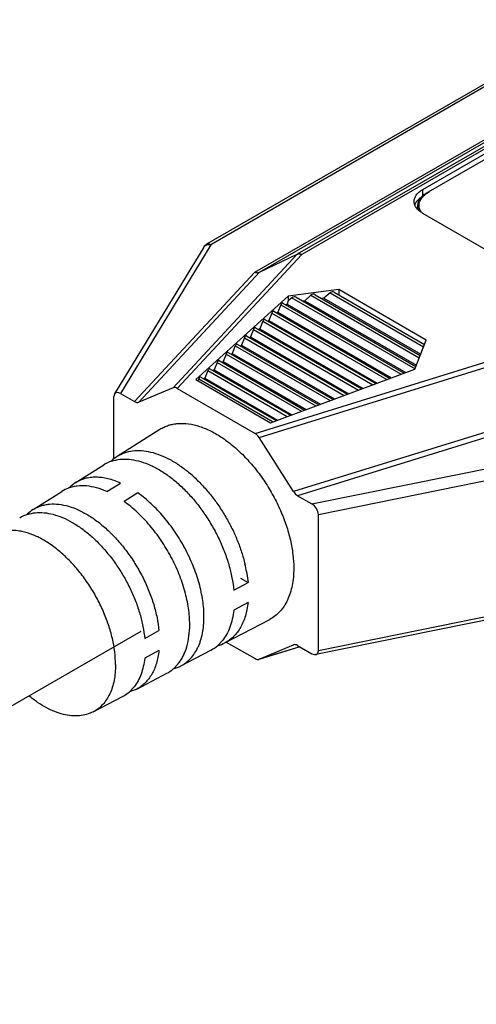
# Model space of a CAD drawing. Header units: inches. Extents: x 0.2 to 16.8, y 0.2 to 10.8.
# Tile 5 of 37: x 4.534 to 4.81, y 8.955 to 9.551. Entities that reach past the tile are written whole.
import ezdxf

# ---------------------------------------------------------------- set-up
doc = ezdxf.new("R2010")
doc.units = ezdxf.units.IN
doc.header["$LTSCALE"] = 0.935
doc.header["$MEASUREMENT"] = 0
doc.layers.get('0').update_dxf_attribs({"linetype": 'CONTINUOUS'})
doc.layers.add('02___PRT_ALL_AXES', color=7, linetype='CONTINUOUS')

msp = doc.modelspace()

# ---------------------------------------------------------------- linework, layer by layer
at = {"color": 7, "linetype": 'CONTINUOUS'}
for p, q in [((4.88229, 9.55059), (4.64684, 9.41466)), ((4.88221, 9.54886), (4.64934, 9.41441)), ((4.92469, 9.53736), (4.70171, 9.40863)), ((4.92705, 9.53705), (4.70443, 9.40852)), ((4.67608, 9.39781), (4.90235, 9.52845)), ((4.67879, 9.3977), (4.90471, 9.52813)), ((4.89891, 9.51777), (4.77747, 9.44766)), ((4.89661, 9.51298), (4.77959, 9.44541)), ((4.77747, 9.44766), (4.77747, 9.44392)), ((4.77449, 9.43589), (4.77327, 9.43751)), ((4.77454, 9.43837), (4.77454, 9.4359)), ((4.77747, 9.43357), (4.86002, 9.38591)), ((4.64507, 9.41292), (4.59107, 9.3241)), ((4.64934, 9.41441), (4.59463, 9.3244)), ((4.64558, 9.41356), (4.64691, 9.41432)), ((4.64691, 9.41432), (4.64788, 9.4145)), ((4.64788, 9.4145), (4.64934, 9.41441)), ((4.70171, 9.40863), (4.62658, 9.32777)), ((4.70443, 9.40852), (4.62905, 9.32739)), ((4.67879, 9.3977), (4.70171, 9.40863)), ((4.60325, 9.31942), (4.67608, 9.39781)), ((4.60572, 9.31904), (4.67879, 9.3977)), ((4.72689, 9.38725), (4.69627, 9.38323)), ((4.77979, 9.35671), (4.72689, 9.38725)), ((4.69627, 9.38323), (4.64024, 9.3328)), ((4.77283, 9.33903), (4.77979, 9.35671)), ((4.6761, 9.30022), (4.81662, 9.34374)), ((4.67857, 9.29775), (4.81864, 9.34113)), ((4.68548, 9.30669), (4.77283, 9.33903)), ((4.64024, 9.3328), (4.68548, 9.30669)), ((4.62658, 9.32777), (4.60572, 9.31904)), ((4.62905, 9.32739), (4.6761, 9.30022)), ((4.5907, 9.28488), (4.5907, 9.32258)), ((4.59463, 9.3244), (4.60325, 9.31942)), ((4.83566, 9.30713), (4.69943, 9.26494)), ((4.83768, 9.30451), (4.7019, 9.26246)), ((4.69943, 9.26494), (4.67857, 9.29775)), ((4.71053, 9.25749), (4.86642, 9.28908)), ((4.71445, 9.25114), (4.86916, 9.28249)), ((4.58644, 9.26502), (4.59479, 9.27016)), ((4.60522, 9.26414), (4.59687, 9.25899)), ((4.7019, 9.26246), (4.71053, 9.25749)), ((4.71445, 9.16867), (4.71445, 9.25114)), ((4.67096, 9.21656), (4.67188, 9.20992)), ((4.66325, 9.20526), (4.67188, 9.20992)), ((4.66725, 9.21259), (4.67188, 9.20992)), ((4.67188, 9.19786), (4.66325, 9.1932)), ((4.86806, 9.19776), (4.71288, 9.16631)), ((4.86916, 9.20002), (4.71445, 9.16867)), ((4.60935, 9.17616), (4.61798, 9.18082)), ((4.65636, 9.17476), (4.65351, 9.17181)), ((4.65874, 9.17389), (4.6761, 9.16387)), ((4.67857, 9.16349), (4.69943, 9.17221)), ((4.69943, 9.17221), (4.69959, 9.17227)), ((4.69943, 9.17221), (4.6996, 9.17226)), ((4.7019, 9.17183), (4.71053, 9.16686)), ((4.61798, 9.16876), (4.60935, 9.1641)), ((4.70317, 9.1711), (4.67841, 9.16343)), ((4.70316, 9.17111), (4.67857, 9.16349)), ((4.62668, 9.1577), (4.62959, 9.16072)), ((4.67841, 9.16343), (4.67857, 9.16349)), ((4.60297, 9.14686), (4.60012, 9.14384))]:
    msp.add_line(p, q, dxfattribs=at)
at = {"color": 40, "linetype": 'CONTINUOUS'}
msp.add_line((4.77986, 9.44544), (4.78162, 9.44659), dxfattribs=at)
at = {"color": 7, "linetype": 'CONTINUOUS'}
for centre, radius, start, end in [((4.77981, 9.43593), 0.00751, 148.52848, 152.83921), ((4.77911, 9.43628), 0.00673, 155.09918, 159.93451), ((4.77939, 9.43615), 0.00704, 152.87569, 155.10468), ((4.78203, 9.44294), 0.01033, 223.0937, 225.24558), ((4.64935, 9.41032), 0.00501, 120.01488, 148.68347), ((4.64763, 9.41136), 0.003, 133.0396, 148.68302), ((4.60468, 9.2675), 0.02229, 122.40632, 133.94596), ((4.59623, 9.26274), 0.0218, 108.49748, 122.30932), ((4.58144, 9.21104), 0.08529, 47.24847, 49.70966), ((4.57053, 9.24704), 0.02131, 109.90511, 122.32392), ((4.5449, 9.23121), 0.02099, 108.00717, 122.30533), ((4.55328, 9.23606), 0.02137, 122.38143, 134.48944), ((4.58531, 9.20097), 0.08706, 10.31681, 13.35536), ((4.63924, 9.18824), 0.02176, 297.68192, 310.9716), ((4.6476, 9.19314), 0.02222, 285.49682, 297.61712), ((4.61275, 9.1739), 0.02136, 297.68821, 310.67557), ((4.58627, 9.15956), 0.02095, 297.68378, 311.36542)]:
    msp.add_arc(centre, radius, start, end, dxfattribs=at)
at = {"color": 40, "linetype": 'CONTINUOUS'}
for centre, radius, start, end in [((4.78983, 9.43189), 0.01683, 126.35492, 128.08154), ((4.78296, 9.4386), 0.00774, 209.82906, 214.11948)]:
    msp.add_arc(centre, radius, start, end, dxfattribs=at)
at = {"color": 7, "linetype": 'CONTINUOUS'}
for centre, major_axis, ratio, start_param, end_param in [((4.62905, 9.32331), (-0.00272, 0.00433), 0.576264, -0.828859, -0.09582), ((4.59463, 9.32032), (-0.00304, 0.00433), 0.571226, -0.887946, 0.68285), ((4.60325, 9.32351), (-0.00272, 0.00433), 0.576264, -3.970451, -3.237413), ((4.6761, 9.29614), (-0.00272, 0.00433), 0.576264, -1.561897, -0.828859), ((4.7019, 9.26655), (-0.00272, 0.00433), 0.576264, -4.70349, -3.970451), ((4.71053, 9.2534), (-0.00304, 0.00433), 0.571226, -2.458742, -0.887946), ((4.7019, 9.16775), (-0.00272, 0.00433), 0.576264, -0.828859, -0.152654), ((4.71053, 9.17094), (-0.00304, 0.00433), 0.571226, 2.253647, 3.824443), ((4.6761, 9.16795), (-0.00272, 0.00433), 0.576264, -3.970451, -3.294247)]:
    msp.add_ellipse(centre, major_axis=major_axis, ratio=ratio, start_param=start_param, end_param=end_param, dxfattribs=at)
for points, knots in [([(4.77242, 9.44062), (4.77242, 9.44094), (4.77247, 9.4416), (4.77273, 9.44258), (4.77314, 9.44353), (4.77393, 9.4448), (4.77534, 9.44628), (4.77671, 9.44722), (4.77747, 9.44766)], [0, 0, 0, 0, 0.108104, 0.21824, 0.332242, 0.451667, 0.710696, 1, 1, 1, 1]), ([(4.77327, 9.43751), (4.773, 9.438), (4.77257, 9.439), (4.77242, 9.44009), (4.77242, 9.44062)], [0, 0, 0, 0, 0.511513, 1, 1, 1, 1]), ([(4.77628, 9.44281), (4.77569, 9.44239), (4.77462, 9.4415), (4.77374, 9.44041), (4.7734, 9.43985)], [0, 0, 0, 0, 0.52475, 1, 1, 1, 1]), ([(4.77959, 9.44541), (4.7792, 9.44519), (4.77846, 9.44472), (4.77745, 9.44394), (4.77657, 9.4431), (4.77584, 9.44221), (4.77526, 9.44129), (4.77485, 9.44033), (4.77459, 9.43936), (4.77454, 9.4387), (4.77454, 9.43837)], [0, 0, 0, 0, 0.148526, 0.289501, 0.422741, 0.548645, 0.667995, 0.781939, 0.891988, 1, 1, 1, 1]), ([(4.77454, 9.43837), (4.77454, 9.43808), (4.77458, 9.43749), (4.77479, 9.43661), (4.77512, 9.43575), (4.77543, 9.4352), (4.7756, 9.43493)], [0, 0, 0, 0, 0.241187, 0.486056, 0.738026, 1, 1, 1, 1]), ([(4.77747, 9.43357), (4.77721, 9.43372), (4.77625, 9.43432), (4.77535, 9.43502), (4.77476, 9.43561)], [0, 0, 0, 0, 0.263141, 1, 1, 1, 1]), ([(4.64934, 9.41441), (4.64912, 9.41453), (4.64869, 9.41474), (4.64802, 9.4149), (4.64739, 9.41489), (4.64701, 9.41475), (4.64684, 9.41466)], [0, 0, 0, 0, 0.289516, 0.549076, 0.782238, 1, 1, 1, 1]), ([(4.70171, 9.40863), (4.7019, 9.40872), (4.70232, 9.40885), (4.703, 9.40889), (4.70371, 9.40878), (4.70419, 9.40862), (4.70443, 9.40852)], [0, 0, 0, 0, 0.224115, 0.463113, 0.721378, 1, 1, 1, 1]), ([(4.67608, 9.39781), (4.67632, 9.39771), (4.67679, 9.39755), (4.67751, 9.39743), (4.67819, 9.39747), (4.67861, 9.39761), (4.67879, 9.3977)], [0, 0, 0, 0, 0.278622, 0.536887, 0.775885, 1, 1, 1, 1]), ([(4.58931, 9.28341), (4.59093, 9.28396), (4.59441, 9.2847), (4.5999, 9.28471), (4.60568, 9.28367), (4.61165, 9.28161), (4.61771, 9.27858), (4.62377, 9.27462), (4.62972, 9.26981), (4.63546, 9.26422), (4.64089, 9.25797), (4.64591, 9.25115), (4.65044, 9.24388), (4.65441, 9.23629), (4.65773, 9.22852), (4.66036, 9.22069), (4.66225, 9.21294), (4.66301, 9.20778), (4.66325, 9.20526)], [0, 0, 0, 0, 0.043201, 0.088896, 0.137976, 0.190952, 0.247985, 0.308948, 0.373486, 0.441067, 0.511026, 0.582607, 0.65499, 0.72733, 0.798779, 0.868516, 0.935829, 1, 1, 1, 1]), ([(4.59273, 9.28633), (4.59342, 9.28676), (4.59485, 9.28756), (4.5979, 9.28884), (4.60209, 9.28981), (4.60745, 9.28994), (4.6131, 9.28905), (4.61895, 9.28718), (4.6249, 9.28437), (4.63087, 9.28065), (4.63469, 9.27769), (4.63659, 9.27609)], [0, 0, 0, 0, 0.050853, 0.101976, 0.20653, 0.31675, 0.434803, 0.561992, 0.698801, 0.845046, 1, 1, 1, 1]), ([(4.59479, 9.27016), (4.59352, 9.27072), (4.59101, 9.27172), (4.5872, 9.27282), (4.58348, 9.2735), (4.57989, 9.27374), (4.57644, 9.27353), (4.57316, 9.27289), (4.57009, 9.2718), (4.56818, 9.27079), (4.56728, 9.27022)], [0, 0, 0, 0, 0.145034, 0.283156, 0.414516, 0.539709, 0.659608, 0.775335, 0.888273, 1, 1, 1, 1]), ([(4.63933, 9.27366), (4.64115, 9.27198), (4.6447, 9.26841), (4.64967, 9.26259), (4.65429, 9.25631), (4.65849, 9.24964), (4.66223, 9.2427), (4.66544, 9.23557), (4.66807, 9.22837), (4.66944, 9.2235), (4.67001, 9.22107)], [0, 0, 0, 0, 0.120474, 0.244627, 0.371328, 0.499363, 0.627483, 0.754432, 0.878974, 1, 1, 1, 1]), ([(4.58644, 9.26502), (4.58441, 9.26591), (4.5804, 9.26738), (4.57433, 9.26854), (4.56945, 9.26852), (4.56582, 9.2679), (4.5641, 9.26739), (4.56327, 9.26709)], [0, 0, 0, 0, 0.27916, 0.536506, 0.774873, 0.888711, 1, 1, 1, 1]), ([(4.56728, 9.27022), (4.56656, 9.26976), (4.56517, 9.26876), (4.56391, 9.2676), (4.56331, 9.26698)], [0, 0, 0, 0, 0.496901, 1, 1, 1, 1]), ([(4.64523, 9.18917), (4.64523, 9.19247), (4.64467, 9.19933), (4.64243, 9.20969), (4.63881, 9.22024), (4.63394, 9.23063), (4.62798, 9.24052), (4.62111, 9.2496), (4.61357, 9.25757), (4.60804, 9.26213), (4.60522, 9.26414)], [0, 0, 0, 0, 0.112878, 0.234184, 0.361835, 0.493247, 0.625583, 0.755943, 0.881554, 1, 1, 1, 1]), ([(4.54184, 9.25411), (4.54256, 9.25456), (4.54406, 9.25539), (4.54647, 9.25635), (4.54901, 9.25703), (4.55262, 9.25757), (4.55745, 9.25748), (4.56345, 9.25622), (4.56963, 9.25385), (4.57589, 9.25043), (4.5821, 9.24602), (4.58814, 9.24072), (4.59391, 9.23461), (4.59927, 9.22783), (4.60415, 9.22051), (4.60842, 9.21279), (4.61202, 9.20482), (4.61487, 9.19675), (4.61691, 9.18876), (4.61773, 9.18343), (4.61798, 9.18082)], [0, 0, 0, 0, 0.021368, 0.042876, 0.064733, 0.087125, 0.134094, 0.184838, 0.239875, 0.299308, 0.362905, 0.430173, 0.500431, 0.572851, 0.646515, 0.720453, 0.793685, 0.865249, 0.934295, 1, 1, 1, 1]), ([(4.6366, 9.18451), (4.6366, 9.18779), (4.63605, 9.1946), (4.63382, 9.2049), (4.63023, 9.21537), (4.62539, 9.22569), (4.61947, 9.23552), (4.61265, 9.24454), (4.60516, 9.25246), (4.59967, 9.257), (4.59687, 9.25899)], [0, 0, 0, 0, 0.112871, 0.234167, 0.361806, 0.493208, 0.625539, 0.755904, 0.881529, 1, 1, 1, 1]), ([(4.53841, 9.25117), (4.53997, 9.25168), (4.54331, 9.25236), (4.54858, 9.25234), (4.55412, 9.25132), (4.55984, 9.24933), (4.56565, 9.2464), (4.57145, 9.2426), (4.57715, 9.23799), (4.58264, 9.23264), (4.58784, 9.22665), (4.59266, 9.22011), (4.59701, 9.21316), (4.60081, 9.20589), (4.60401, 9.19845), (4.60654, 9.19095), (4.60837, 9.18353), (4.60911, 9.17858), (4.60935, 9.17616)], [0, 0, 0, 0, 0.043237, 0.088991, 0.138131, 0.191156, 0.248216, 0.309182, 0.373699, 0.44124, 0.511145, 0.582666, 0.65499, 0.727282, 0.7987, 0.868433, 0.93577, 1, 1, 1, 1]), ([(4.67188, 9.19786), (4.67173, 9.19645), (4.67133, 9.19371), (4.67037, 9.18977), (4.66907, 9.18613), (4.66745, 9.18282), (4.66551, 9.17987), (4.66326, 9.17729), (4.66073, 9.17512), (4.65886, 9.17396), (4.6579, 9.17345)], [0, 0, 0, 0, 0.145069, 0.283268, 0.414693, 0.539894, 0.659761, 0.775448, 0.888335, 1, 1, 1, 1]), ([(4.66325, 9.1932), (4.66306, 9.19139), (4.6625, 9.18789), (4.66106, 9.18295), (4.65905, 9.17854), (4.65731, 9.17594), (4.65636, 9.17476)], [0, 0, 0, 0, 0.274176, 0.531309, 0.772369, 1, 1, 1, 1]), ([(4.62959, 9.16072), (4.63017, 9.16143), (4.63126, 9.16296), (4.63318, 9.16633), (4.63503, 9.17116), (4.63633, 9.1776), (4.6366, 9.18215), (4.6366, 9.18451)], [0, 0, 0, 0, 0.109157, 0.22201, 0.460791, 0.719805, 1, 1, 1, 1]), ([(4.63122, 9.15947), (4.63233, 9.16005), (4.63445, 9.16141), (4.63727, 9.16401), (4.63969, 9.16714), (4.64135, 9.17011), (4.64246, 9.1727), (4.64345, 9.1755), (4.64441, 9.17928), (4.64509, 9.18411), (4.64523, 9.18745), (4.64523, 9.18917)], [0, 0, 0, 0, 0.108264, 0.218201, 0.331834, 0.450864, 0.512847, 0.576614, 0.709796, 0.850949, 1, 1, 1, 1]), ([(4.61798, 9.16876), (4.61783, 9.16742), (4.61744, 9.16481), (4.61651, 9.16105), (4.61526, 9.15758), (4.6137, 9.15443), (4.61183, 9.15161), (4.60968, 9.14916), (4.60726, 9.14708), (4.60547, 9.14597), (4.60455, 9.14549)], [0, 0, 0, 0, 0.144903, 0.28298, 0.414335, 0.539521, 0.659426, 0.775196, 0.8882, 1, 1, 1, 1]), ([(4.60935, 9.1641), (4.60916, 9.16242), (4.60863, 9.15916), (4.60729, 9.15456), (4.60544, 9.15043), (4.60385, 9.14798), (4.60297, 9.14686)], [0, 0, 0, 0, 0.273448, 0.530423, 0.771796, 1, 1, 1, 1]), ([(4.62666, 9.1577), (4.62745, 9.15791), (4.62901, 9.15841), (4.6305, 9.15909), (4.63122, 9.15947)], [0, 0, 0, 0, 0.502873, 1, 1, 1, 1]), ([(4.60455, 9.14549), (4.60385, 9.14512), (4.6024, 9.14446), (4.60089, 9.14397), (4.60012, 9.14377)], [0, 0, 0, 0, 0.49718, 1, 1, 1, 1])]:
    msp.add_open_spline(points, degree=3, knots=knots, dxfattribs=at)
at = {"color": 40, "linetype": 'CONTINUOUS'}
msp.add_open_spline([(4.77624, 9.43475), (4.77554, 9.43599), (4.77494, 9.43876), (4.77646, 9.44236), (4.77853, 9.44441), (4.77945, 9.44513)], degree=3, knots=[0, 0, 0, 0, 0.355105, 0.753488, 1, 1, 1, 1], dxfattribs=at)
at = {"layer": '02___PRT_ALL_AXES', "color": 7, "linetype": 'CONTINUOUS'}
for p, q in [((4.72689, 9.38725), (4.72689, 9.38402)), ((4.69627, 9.38036), (4.69551, 9.37846)), ((4.69627, 9.38323), (4.69627, 9.38036)), ((4.69846, 9.38231), (4.69627, 9.38036)), ((4.69846, 9.38231), (4.77297, 9.33929)), ((4.70099, 9.38264), (4.77351, 9.34077)), ((4.7062, 9.38045), (4.70505, 9.3803)), ((4.70998, 9.38382), (4.7062, 9.38045)), ((4.7062, 9.38045), (4.77377, 9.34144)), ((4.70998, 9.38382), (4.77555, 9.34596)), ((4.71251, 9.38416), (4.77613, 9.34743)), ((4.71773, 9.38196), (4.71657, 9.38181)), ((4.7215, 9.38534), (4.71773, 9.38196)), ((4.71773, 9.38196), (4.77639, 9.34809)), ((4.7215, 9.38534), (4.77817, 9.35262)), ((4.72403, 9.38567), (4.77875, 9.35408)), ((4.68748, 9.37411), (4.75785, 9.33349)), ((4.69179, 9.37799), (4.68998, 9.37349)), ((4.69179, 9.37799), (4.76457, 9.33598)), ((4.69301, 9.37909), (4.76646, 9.33668)), ((4.69551, 9.37846), (4.69495, 9.37796)), ((4.69551, 9.37846), (4.76733, 9.337)), ((4.68195, 9.36914), (4.74923, 9.3303)), ((4.68445, 9.36851), (4.6839, 9.36802)), ((4.68627, 9.37302), (4.68445, 9.36851)), ((4.68445, 9.36851), (4.7501, 9.33062)), ((4.68627, 9.37302), (4.75596, 9.33278)), ((4.68998, 9.37349), (4.68943, 9.37299)), ((4.68998, 9.37349), (4.75871, 9.33381)), ((4.67521, 9.36307), (4.6734, 9.35857)), ((4.67521, 9.36307), (4.73873, 9.3264)), ((4.67643, 9.36416), (4.74062, 9.3271)), ((4.67893, 9.36354), (4.67837, 9.36304)), ((4.68074, 9.36805), (4.67893, 9.36354)), ((4.67893, 9.36354), (4.74148, 9.32743)), ((4.68074, 9.36805), (4.74734, 9.32959)), ((4.66969, 9.3581), (4.66788, 9.35359)), ((4.66969, 9.3581), (4.73011, 9.32321)), ((4.6709, 9.35919), (4.732, 9.32391)), ((4.6734, 9.35857), (4.67285, 9.35807)), ((4.6734, 9.35857), (4.73287, 9.32423)), ((4.66416, 9.35312), (4.66235, 9.34862)), ((4.66416, 9.35312), (4.72149, 9.32002)), ((4.66537, 9.35422), (4.72339, 9.32072)), ((4.66788, 9.35359), (4.66732, 9.35309)), ((4.66788, 9.35359), (4.72425, 9.32104)), ((4.65863, 9.34815), (4.65682, 9.34364)), ((4.65863, 9.34815), (4.71288, 9.31683)), ((4.65985, 9.34924), (4.71477, 9.31753)), ((4.66235, 9.34862), (4.66179, 9.34812)), ((4.66235, 9.34862), (4.71564, 9.31785)), ((4.64879, 9.33929), (4.69754, 9.31115)), ((4.6513, 9.33867), (4.65074, 9.33817)), ((4.65311, 9.34318), (4.6513, 9.33867)), ((4.6513, 9.33867), (4.6984, 9.31147)), ((4.65311, 9.34318), (4.70426, 9.31364)), ((4.65432, 9.34427), (4.70615, 9.31434)), ((4.65682, 9.34364), (4.65627, 9.34314)), ((4.65682, 9.34364), (4.70702, 9.31466)), ((4.64205, 9.33323), (4.64157, 9.33203)), ((4.64205, 9.33323), (4.68703, 9.30726)), ((4.64327, 9.33432), (4.68892, 9.30796)), ((4.64577, 9.3337), (4.64521, 9.3332)), ((4.64758, 9.3382), (4.64577, 9.3337)), ((4.64577, 9.3337), (4.68979, 9.30828)), ((4.64758, 9.3382), (4.69565, 9.31045)), ((4.59273, 9.28633), (4.61858, 9.3027)), ((4.56728, 9.27022), (4.58458, 9.28117)), ((4.54184, 9.25411), (4.55913, 9.26506)), ((4.6579, 9.17345), (4.685, 9.18766)), ((4.60695, 9.18031), (4.21609, 8.95466)), ((4.63122, 9.15947), (4.64935, 9.16897)), ((4.60455, 9.14549), (4.62268, 9.15499)), ((4.5782, 9.13168), (4.596, 9.14101))]:
    msp.add_line(p, q, dxfattribs=at)
for centre, major_axis, ratio, start_param, end_param in [((4.69972, 9.38164), (0.0017, 0.00043), 0.685614, 0.576177, 2.218999), ((4.71125, 9.38316), (0.0017, 0.00043), 0.685614, 0.576177, 2.218999), ((4.72277, 9.38467), (0.0017, 0.00043), 0.685614, 0.576177, 2.218999), ((4.68687, 9.37273), (0.00054, 0.00141), 0.442438, -0.105631, 1.537191), ((4.6924, 9.37771), (0.00054, 0.00141), 0.442438, -0.105631, 1.537191), ((4.68135, 9.36776), (0.00054, 0.00141), 0.442438, -0.105631, 1.537191), ((4.67582, 9.36278), (0.00054, 0.00141), 0.442438, -0.105631, 1.537191), ((4.67029, 9.35781), (0.00054, 0.00141), 0.442438, -0.105631, 1.537191), ((4.66477, 9.35284), (0.00054, 0.00141), 0.442438, -0.105631, 1.537191), ((4.65371, 9.34289), (0.00054, 0.00141), 0.442438, -0.105631, 1.537191), ((4.65924, 9.34786), (0.00054, 0.00141), 0.442438, -0.105631, 1.537191), ((4.64819, 9.33791), (0.00054, 0.00141), 0.442438, -0.105631, 1.537191), ((4.64266, 9.33294), (0.00054, 0.00141), 0.442438, -0.105631, 1.537191)]:
    msp.add_ellipse(centre, major_axis=major_axis, ratio=ratio, start_param=start_param, end_param=end_param, dxfattribs=at)
for points, knots in [([(4.61858, 9.3027), (4.61939, 9.3032), (4.62107, 9.30412), (4.62376, 9.30517), (4.62662, 9.30589), (4.63068, 9.3064), (4.63612, 9.30615), (4.64285, 9.30452), (4.64977, 9.30159), (4.65674, 9.29745), (4.66361, 9.29219), (4.67023, 9.28591), (4.67647, 9.27876), (4.68219, 9.27089), (4.68727, 9.26247), (4.69159, 9.25368), (4.69506, 9.24472), (4.69761, 9.23577), (4.69917, 9.22704), (4.69955, 9.22129), (4.69955, 9.21851)], [0, 0, 0, 0, 0.021375, 0.042911, 0.064833, 0.087349, 0.134776, 0.186291, 0.242377, 0.303055, 0.367978, 0.436523, 0.507864, 0.581037, 0.654991, 0.728639, 0.800911, 0.87079, 0.937404, 1, 1, 1, 1]), ([(4.59168, 9.16024), (4.59168, 9.16282), (4.59133, 9.16815), (4.58988, 9.17623), (4.58752, 9.18451), (4.5843, 9.19281), (4.5803, 9.20095), (4.5756, 9.20875), (4.57031, 9.21604), (4.56453, 9.22266), (4.5584, 9.22847), (4.55204, 9.23334), (4.54559, 9.23718), (4.54014, 9.23948), (4.53586, 9.24069), (4.53186, 9.24145), (4.5279, 9.24163), (4.52414, 9.24115), (4.5215, 9.24049), (4.51901, 9.23952), (4.51745, 9.23867), (4.51671, 9.2382)], [0, 0, 0, 0, 0.062589, 0.129205, 0.199079, 0.271347, 0.344992, 0.418942, 0.492111, 0.563449, 0.63199, 0.696909, 0.757584, 0.813668, 0.840001, 0.865232, 0.912656, 0.935171, 0.957092, 0.978626, 1, 1, 1, 1]), ([(4.69955, 9.21851), (4.69955, 9.21673), (4.69941, 9.21326), (4.6987, 9.20824), (4.69753, 9.2036), (4.69589, 9.19938), (4.6938, 9.19562), (4.69128, 9.19237), (4.68835, 9.18967), (4.68615, 9.18826), (4.685, 9.18766)], [0, 0, 0, 0, 0.149035, 0.290221, 0.423422, 0.549106, 0.668141, 0.781785, 0.891729, 1, 1, 1, 1]), ([(4.59168, 9.16024), (4.59168, 9.15859), (4.59154, 9.15538), (4.59089, 9.15074), (4.5898, 9.14644), (4.58828, 9.14253), (4.58635, 9.13905), (4.58402, 9.13605), (4.58131, 9.13355), (4.57927, 9.13223), (4.5782, 9.13168)], [0, 0, 0, 0, 0.149019, 0.290217, 0.423427, 0.549109, 0.668138, 0.781785, 0.891729, 1, 1, 1, 1]), ([(4.5782, 9.13168), (4.57693, 9.13101), (4.57419, 9.12992), (4.56974, 9.12914), (4.56498, 9.12919), (4.56, 9.13007), (4.55487, 9.13174), (4.54964, 9.13419), (4.5444, 9.13738), (4.54103, 9.1399), (4.53936, 9.14126)], [0, 0, 0, 0, 0.102156, 0.207709, 0.319041, 0.437887, 0.565272, 0.701595, 0.846702, 1, 1, 1, 1])]:
    msp.add_open_spline(points, degree=3, knots=knots, dxfattribs=at)

doc.saveas('drawing.dxf')
